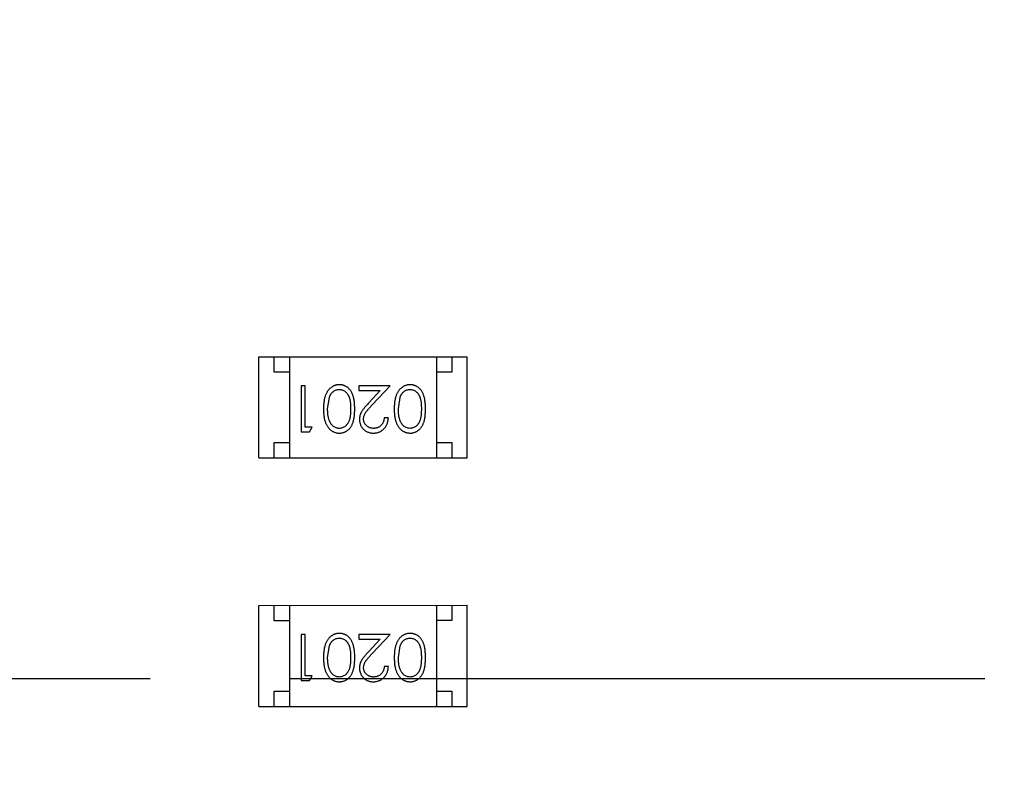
# Model space of a CAD drawing. Header units: millimetres. Extents: x -49 to 165, y -182 to -55.
# Tile 72 of 93: x 134.76 to 137.97, y -126.87 to -124.43. Entities that reach past the tile are written whole.
import ezdxf

# ---------------------------------------------------------------- set-up
doc = ezdxf.new("R2010")
doc.units = ezdxf.units.MM
doc.header["$LTSCALE"] = 1.21
doc.header["$MEASUREMENT"] = 0
doc.header["$PDMODE"] = 3
doc.header["$PDSIZE"] = 0.3125
doc.linetypes.add('CENTER', pattern=[0.6, 0.375, -0.075, 0.075, -0.075])
doc.layers.get('0').update_dxf_attribs({"linetype": 'CONTINUOUS'})
doc.layers.get('DEFPOINTS').update_dxf_attribs({"linetype": 'CONTINUOUS'})
doc.layers.add('Dim', color=3, linetype='CONTINUOUS', lineweight=25)
doc.styles.get("Standard").update_dxf_attribs({"font": 'txt', "width": 0.8})
doc.dimstyles.get("Standard").update_dxf_attribs({"dimtxt": 0.15625, "dimasz": 0.1875, "dimexe": 0.125, "dimexo": 0.0625, "dimgap": 0.09, "dimtad": 0, "dimtih": 1, "dimtoh": 1, "dimzin": 4, "dimdsep": 46, "dimtxsty": 'Standard', "dimblk": '_FILLED', "dimblk1": '_FILLED', "dimblk2": '_FILLED', "dimcen": 0.09, "dimazin": 1, "dimtp": 0.01, "dimtm": 0.01, "dimtfac": 1, "dimtofl": 0, "dimtmove": 0, "dimatfit": 3, "dimldrblk": '_FILLED', "dimfxl": 1, "dimtolj": 1, "dimtzin": 4, "dimarcsym": 0})

# ---------------------------------------------------------------- blocks, each defined once
blk = doc.blocks.new('_FILLED')
at = {"color": 0, "linetype": 'ByBlock'}
blk.add_solid([(0, 0), (-1, 0.1667), (-1, -0.1667)], dxfattribs=at)
blk = doc.blocks.new('*D79')
at = {"layer": 'DEFPOINTS', "color": 0}
for p in [(103.9882, -113.9099), (95.9455, -118.3888), (95.7094, -126.5744), (123.0081, -126.5744), (150.6978, -126.5744)]:
    blk.add_point(p, dxfattribs=at)
at = {"layer": 'Dim', "color": 0, "lineweight": -2}
for p, q in [((103.9361, -113.8752), (99.3703, -110.835)), ((95.6469, -126.5744), (94.6096, -126.5744))]:
    blk.add_line(p, q, dxfattribs=at)
for start, end in [(149.38213, 160.15016), (166.19189, 176.95991)]:
    blk.add_arc((123.0081, -126.5744), 28.2735, start, end, dxfattribs=at)
at = {"layer": 'Dim', "color": 0, "lineweight": -2, "xscale": 1.5, "yscale": 1.5, "zscale": 1.5}
for p, rotation in [((99.4744, -110.9043), 57.86208909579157), ((94.7346, -126.5744), 268.4799565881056)]:
    blk.add_blockref('_FILLED', p, dxfattribs=dict(at, rotation=rotation))
at = {"layer": 'Dim', "color": 0, "insert": (95.9455, -118.3888), "char_height": 1.5, "attachment_point": 5, "rotation": 73.171}
blk.add_mtext('\\A1;34%%d', dxfattribs=at)
blk = doc.blocks.new('*D80')
at = {"layer": 'DEFPOINTS', "color": 0}
for p in [(95.7094, -126.5744), (123.0081, -126.5744), (150.6978, -126.5744), (95.977, -134.8087), (104.0987, -139.2733)]:
    blk.add_point(p, dxfattribs=at)
at = {"layer": 'Dim', "color": 0, "lineweight": -2}
for p, q in [((95.6469, -126.5744), (94.6256, -126.5744)), ((104.0468, -139.3081), (99.4459, -142.398))]:
    blk.add_line(p, q, dxfattribs=at)
for start, end in [(183.04181, 193.91939), (199.96454, 210.84213)]:
    blk.add_arc((123.0081, -126.5744), 28.2575, start, end, dxfattribs=at)
at = {"layer": 'Dim', "color": 0, "lineweight": -2, "xscale": 1.5, "yscale": 1.5, "zscale": 1.5}
for p, rotation in [((94.7506, -126.5744), 91.52090279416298), ((99.5496, -142.3283), 302.3630280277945)]:
    blk.add_blockref('_FILLED', p, dxfattribs=dict(at, rotation=rotation))
at = {"layer": 'Dim', "color": 0, "insert": (95.977, -134.8087), "char_height": 1.5, "attachment_point": 5, "rotation": 286.942}
blk.add_mtext('\\A1;34%%d', dxfattribs=at)

msp = doc.modelspace()

# ---------------------------------------------------------------- linework, layer by layer
at = {"color": 6, "linetype": 'Continuous'}
for p, q in [((135.5397, -125.5246), (136.2197, -125.5246)), ((135.5397, -125.8546), (135.5397, -125.5246)), ((135.5897, -125.5746), (135.5897, -125.5246)), ((135.6397, -125.5246), (135.6397, -125.8546)), ((136.1197, -125.5246), (136.1197, -125.8546)), ((136.1697, -125.5246), (136.1697, -125.5746)), ((136.2197, -125.8546), (136.2197, -125.5246)), ((135.6397, -125.5746), (135.5897, -125.5746)), ((136.1697, -125.5746), (136.1197, -125.5746)), ((135.6913, -125.6199), (135.6779, -125.6199)), ((135.6779, -125.6199), (135.6779, -125.7699)), ((135.6913, -125.7545), (135.6913, -125.6199)), ((135.9683, -125.6199), (135.8663, -125.6199)), ((135.8663, -125.6199), (135.8663, -125.6353)), ((135.9101, -125.682), (135.9683, -125.6199)), ((135.7644, -125.6949), (135.7701, -125.6572)), ((135.8663, -125.6353), (135.9361, -125.6353)), ((135.9361, -125.6353), (135.8986, -125.6753)), ((135.9952, -125.6949), (136.0009, -125.6572)), ((135.7144, -125.7545), (135.6913, -125.7545)), ((135.7056, -125.7699), (135.7144, -125.7545)), ((135.9625, -125.7237), (135.949, -125.7237)), ((135.6779, -125.7699), (135.7056, -125.7699)), ((135.5897, -125.8046), (135.6397, -125.8046)), ((135.5897, -125.8546), (135.5897, -125.8046)), ((136.1197, -125.8046), (136.1697, -125.8046)), ((136.1697, -125.8046), (136.1697, -125.8546)), ((135.5397, -125.8546), (136.2197, -125.8546)), ((135.5397, -126.3354), (136.2197, -126.3353)), ((135.5398, -126.6654), (135.5397, -126.3354)), ((135.5897, -126.3854), (135.5897, -126.3354)), ((135.6397, -126.3354), (135.6398, -126.6654)), ((136.1197, -126.3353), (136.1198, -126.6653)), ((136.1697, -126.3353), (136.1697, -126.3853)), ((136.2198, -126.6653), (136.2197, -126.3353)), ((135.6397, -126.3854), (135.5897, -126.3854)), ((136.1697, -126.3853), (136.1197, -126.3853)), ((135.6914, -126.4306), (135.6779, -126.4306)), ((135.6779, -126.4306), (135.678, -126.5806)), ((135.6914, -126.5653), (135.6914, -126.4306)), ((135.9683, -126.4306), (135.8664, -126.4306)), ((135.8664, -126.4306), (135.8664, -126.446)), ((135.8664, -126.446), (135.9362, -126.446)), ((135.9362, -126.446), (135.8987, -126.4861)), ((135.9102, -126.4927), (135.9683, -126.4306)), ((135.7645, -126.5056), (135.7702, -126.4679)), ((135.9953, -126.5056), (136.0009, -126.4679)), ((135.9626, -126.5345), (135.9491, -126.5345)), ((135.678, -126.5806), (135.7057, -126.5806)), ((135.7145, -126.5652), (135.6914, -126.5653)), ((135.7057, -126.5806), (135.7145, -126.5652)), ((135.5898, -126.6154), (135.6398, -126.6154)), ((135.5898, -126.6654), (135.5898, -126.6154)), ((136.1198, -126.6153), (136.1698, -126.6153)), ((136.1698, -126.6153), (136.1698, -126.6653)), ((135.5398, -126.6654), (136.2198, -126.6653))]:
    msp.add_line(p, q, dxfattribs=at)
at = {"color": 4, "linetype": 'CENTER', "ltscale": 5}
msp.add_line((95.7094, -126.5744), (150.6978, -126.5744), dxfattribs=at)
at = {"color": 7, "linetype": 'Continuous'}
msp.add_arc((123.0081, -126.5744), 24.48, 100.97933, 79.01595, dxfattribs=at)
at = {"color": 6, "linetype": 'Continuous'}
for points, knots in [([(135.8027, -125.616), (135.8015, -125.6161), (135.7992, -125.6161), (135.7956, -125.6165), (135.7922, -125.6172), (135.7889, -125.6181), (135.7856, -125.6193), (135.7824, -125.6208), (135.7793, -125.6225), (135.7763, -125.6245), (135.7734, -125.6268), (135.7707, -125.6293), (135.7681, -125.6321), (135.7657, -125.6351), (135.7634, -125.6384), (135.7614, -125.642), (135.7594, -125.6458), (135.7577, -125.6499), (135.756, -125.6542), (135.7547, -125.659), (135.7535, -125.6641), (135.7526, -125.6695), (135.7519, -125.6754), (135.7513, -125.6815), (135.751, -125.6881), (135.751, -125.6925), (135.751, -125.6948)], [0, 0, 0, 0, 0.033824, 0.067298, 0.10028, 0.133019, 0.165736, 0.198792, 0.232372, 0.266409, 0.301016, 0.336196, 0.371972, 0.408574, 0.446394, 0.485225, 0.525372, 0.567224, 0.611081, 0.65775, 0.70702, 0.759235, 0.814484, 0.873227, 0.934937, 1, 1, 1, 1]), ([(135.8529, -125.6948), (135.8529, -125.6924), (135.8528, -125.6878), (135.8525, -125.681), (135.852, -125.6747), (135.8513, -125.6687), (135.8504, -125.6632), (135.8494, -125.658), (135.848, -125.6533), (135.8465, -125.649), (135.8448, -125.645), (135.843, -125.6413), (135.841, -125.6378), (135.8388, -125.6346), (135.8365, -125.6316), (135.834, -125.6289), (135.8313, -125.6265), (135.8286, -125.6243), (135.8256, -125.6223), (135.8226, -125.6207), (135.8195, -125.6192), (135.8163, -125.6181), (135.8131, -125.6172), (135.8097, -125.6165), (135.8062, -125.6161), (135.8039, -125.6161), (135.8027, -125.616)], [0, 0, 0, 0, 0.068113, 0.132564, 0.193427, 0.250218, 0.303569, 0.353576, 0.400235, 0.443586, 0.484619, 0.524292, 0.56238, 0.599049, 0.63494, 0.669782, 0.704009, 0.737842, 0.771098, 0.803896, 0.836415, 0.868639, 0.900715, 0.933378, 0.966213, 1, 1, 1, 1]), ([(136.0335, -125.616), (136.0323, -125.616), (136.0299, -125.6161), (136.0264, -125.6165), (136.023, -125.6172), (136.0196, -125.6181), (136.0164, -125.6193), (136.0132, -125.6208), (136.0101, -125.6225), (136.0071, -125.6245), (136.0042, -125.6268), (136.0015, -125.6293), (135.9988, -125.6321), (135.9964, -125.6351), (135.9942, -125.6384), (135.9921, -125.642), (135.9902, -125.6458), (135.9884, -125.6498), (135.9868, -125.6542), (135.9855, -125.659), (135.9843, -125.6641), (135.9833, -125.6695), (135.9826, -125.6753), (135.9821, -125.6815), (135.9818, -125.688), (135.9818, -125.6925), (135.9817, -125.6948)], [0, 0, 0, 0, 0.033824, 0.067298, 0.10028, 0.133019, 0.165736, 0.198792, 0.232372, 0.266409, 0.301016, 0.336196, 0.371972, 0.408574, 0.446394, 0.485225, 0.525372, 0.567224, 0.611081, 0.65775, 0.70702, 0.759235, 0.814484, 0.873227, 0.934937, 1, 1, 1, 1]), ([(136.0837, -125.6948), (136.0836, -125.6924), (136.0836, -125.6878), (136.0833, -125.681), (136.0828, -125.6747), (136.0821, -125.6687), (136.0812, -125.6632), (136.0801, -125.658), (136.0788, -125.6533), (136.0773, -125.649), (136.0756, -125.645), (136.0737, -125.6413), (136.0717, -125.6378), (136.0695, -125.6346), (136.0672, -125.6316), (136.0648, -125.6289), (136.0621, -125.6264), (136.0593, -125.6242), (136.0564, -125.6223), (136.0534, -125.6206), (136.0503, -125.6192), (136.0471, -125.6181), (136.0438, -125.6171), (136.0405, -125.6165), (136.037, -125.6161), (136.0347, -125.616), (136.0335, -125.616)], [0, 0, 0, 0, 0.068113, 0.132564, 0.193427, 0.250218, 0.303569, 0.353576, 0.400235, 0.443586, 0.484619, 0.524292, 0.56238, 0.599049, 0.63494, 0.669782, 0.704009, 0.737842, 0.771098, 0.803896, 0.836415, 0.868639, 0.900715, 0.933378, 0.966213, 1, 1, 1, 1]), ([(135.7701, -125.6572), (135.7705, -125.6561), (135.7712, -125.6541), (135.7726, -125.6511), (135.774, -125.6484), (135.7756, -125.6459), (135.7774, -125.6436), (135.7792, -125.6414), (135.7812, -125.6395), (135.7841, -125.6373), (135.7877, -125.6349), (135.7924, -125.6329), (135.7973, -125.6316), (135.8006, -125.6315), (135.8023, -125.6314)], [0, 0, 0, 0, 0.075949, 0.148549, 0.218996, 0.286119, 0.351826, 0.416074, 0.478265, 0.540325, 0.660405, 0.774606, 0.887187, 1, 1, 1, 1]), ([(135.8023, -125.6314), (135.8039, -125.6315), (135.8072, -125.6317), (135.8121, -125.633), (135.8168, -125.635), (135.8206, -125.6374), (135.8235, -125.6397), (135.8255, -125.6416), (135.8274, -125.6438), (135.8292, -125.6461), (135.8308, -125.6486), (135.8323, -125.6513), (135.8336, -125.6542), (135.8349, -125.6573), (135.836, -125.6608), (135.8369, -125.6645), (135.8377, -125.6687), (135.8383, -125.6732), (135.8388, -125.6781), (135.8391, -125.6833), (135.8394, -125.689), (135.8394, -125.6929), (135.8394, -125.6949)], [0, 0, 0, 0, 0.060034, 0.120278, 0.182348, 0.247919, 0.281641, 0.315701, 0.350322, 0.385703, 0.421819, 0.459196, 0.497866, 0.538301, 0.58121, 0.628183, 0.679403, 0.734699, 0.794074, 0.858416, 0.927049, 1, 1, 1, 1]), ([(136.0009, -125.6572), (136.0013, -125.6561), (136.002, -125.6541), (136.0033, -125.6511), (136.0048, -125.6484), (136.0064, -125.6459), (136.0082, -125.6436), (136.01, -125.6414), (136.012, -125.6395), (136.0148, -125.6373), (136.0185, -125.6349), (136.0232, -125.6329), (136.0281, -125.6316), (136.0314, -125.6315), (136.033, -125.6314)], [0, 0, 0, 0, 0.075949, 0.148549, 0.218996, 0.286119, 0.351826, 0.416074, 0.478265, 0.540325, 0.660405, 0.774606, 0.887187, 1, 1, 1, 1]), ([(136.033, -125.6314), (136.0347, -125.6315), (136.038, -125.6317), (136.0429, -125.633), (136.0476, -125.635), (136.0514, -125.6374), (136.0542, -125.6397), (136.0563, -125.6416), (136.0582, -125.6438), (136.06, -125.6461), (136.0616, -125.6486), (136.063, -125.6513), (136.0644, -125.6542), (136.0657, -125.6573), (136.0667, -125.6607), (136.0677, -125.6645), (136.0684, -125.6686), (136.0691, -125.6732), (136.0696, -125.678), (136.0699, -125.6833), (136.0702, -125.689), (136.0702, -125.6929), (136.0702, -125.6949)], [0, 0, 0, 0, 0.060034, 0.120278, 0.182348, 0.247919, 0.281641, 0.315701, 0.350322, 0.385703, 0.421819, 0.459196, 0.497866, 0.538301, 0.58121, 0.628183, 0.679403, 0.734699, 0.794074, 0.858416, 0.927049, 1, 1, 1, 1]), ([(135.8986, -125.6753), (135.8972, -125.6769), (135.8944, -125.6798), (135.8905, -125.6842), (135.8869, -125.6883), (135.8837, -125.6922), (135.8809, -125.6958), (135.8784, -125.6992), (135.8763, -125.7023), (135.874, -125.7062), (135.8716, -125.7109), (135.8697, -125.7168), (135.8685, -125.7229), (135.8683, -125.727), (135.8683, -125.7291)], [0, 0, 0, 0, 0.09953, 0.192079, 0.277712, 0.357454, 0.429648, 0.495771, 0.555538, 0.608657, 0.707578, 0.804328, 0.901298, 1, 1, 1, 1]), ([(135.8817, -125.7279), (135.8818, -125.7263), (135.8819, -125.7231), (135.883, -125.7183), (135.8847, -125.7136), (135.8866, -125.7098), (135.8887, -125.7067), (135.8906, -125.704), (135.8929, -125.7011), (135.8956, -125.6978), (135.8987, -125.6943), (135.9021, -125.6904), (135.906, -125.6863), (135.9087, -125.6834), (135.9101, -125.682)], [0, 0, 0, 0, 0.088014, 0.174976, 0.2638, 0.355443, 0.406413, 0.465519, 0.533076, 0.609353, 0.693899, 0.787171, 0.889197, 1, 1, 1, 1]), ([(135.751, -125.6948), (135.751, -125.6971), (135.751, -125.7016), (135.7513, -125.7082), (135.7519, -125.7144), (135.7526, -125.7202), (135.7536, -125.7257), (135.7547, -125.7308), (135.7562, -125.7356), (135.7577, -125.74), (135.7596, -125.7441), (135.7615, -125.7479), (135.7636, -125.7515), (135.7658, -125.7548), (135.7683, -125.7578), (135.7708, -125.7606), (135.7735, -125.7631), (135.7764, -125.7653), (135.7794, -125.7673), (135.7825, -125.769), (135.7856, -125.7705), (135.7889, -125.7717), (135.7922, -125.7726), (135.7957, -125.7733), (135.7992, -125.7737), (135.8015, -125.7737), (135.8027, -125.7737)], [0, 0, 0, 0, 0.065278, 0.127205, 0.186168, 0.241675, 0.294115, 0.343609, 0.390387, 0.434463, 0.476646, 0.517002, 0.555936, 0.593716, 0.630057, 0.665601, 0.700745, 0.734917, 0.768681, 0.802087, 0.834849, 0.867433, 0.900138, 0.932806, 0.966212, 1, 1, 1, 1]), ([(135.8023, -125.7583), (135.8006, -125.7583), (135.7974, -125.7581), (135.7925, -125.7568), (135.7878, -125.7547), (135.7841, -125.7524), (135.7812, -125.7501), (135.7792, -125.7481), (135.7772, -125.7459), (135.7754, -125.7434), (135.7737, -125.7407), (135.7722, -125.7377), (135.7707, -125.7345), (135.7694, -125.7311), (135.7683, -125.7274), (135.7672, -125.7235), (135.7664, -125.7194), (135.7656, -125.715), (135.7651, -125.7103), (135.7647, -125.7054), (135.7645, -125.7002), (135.7644, -125.6967), (135.7644, -125.6949)], [0, 0, 0, 0, 0.059689, 0.119507, 0.181075, 0.246162, 0.279894, 0.314468, 0.350403, 0.387474, 0.426147, 0.466624, 0.508745, 0.553328, 0.600058, 0.649177, 0.700552, 0.754894, 0.811825, 0.871514, 0.934319, 1, 1, 1, 1]), ([(135.8394, -125.6949), (135.8394, -125.6969), (135.8394, -125.7008), (135.8391, -125.7065), (135.8388, -125.7117), (135.8383, -125.7166), (135.8377, -125.7212), (135.8369, -125.7253), (135.836, -125.7291), (135.8349, -125.7325), (135.8336, -125.7356), (135.8323, -125.7385), (135.8308, -125.7412), (135.8291, -125.7437), (135.8274, -125.746), (135.8255, -125.7482), (135.8235, -125.7501), (135.8206, -125.7524), (135.8169, -125.7547), (135.8122, -125.7569), (135.8073, -125.7581), (135.8039, -125.7583), (135.8023, -125.7583)], [0, 0, 0, 0, 0.073302, 0.142286, 0.206253, 0.266017, 0.321612, 0.372532, 0.419497, 0.462398, 0.502825, 0.541489, 0.579034, 0.615143, 0.650298, 0.684912, 0.718701, 0.752189, 0.817245, 0.879117, 0.939613, 1, 1, 1, 1]), ([(135.8027, -125.7737), (135.8039, -125.7737), (135.8063, -125.7737), (135.8097, -125.7733), (135.8131, -125.7726), (135.8164, -125.7717), (135.8196, -125.7705), (135.8227, -125.769), (135.8257, -125.7673), (135.8287, -125.7654), (135.8315, -125.7632), (135.8342, -125.7607), (135.8366, -125.758), (135.839, -125.755), (135.8411, -125.7518), (135.8431, -125.7484), (135.845, -125.7447), (135.8466, -125.7407), (135.8481, -125.7364), (135.8494, -125.7317), (135.8505, -125.7266), (135.8513, -125.721), (135.852, -125.7151), (135.8525, -125.7087), (135.8528, -125.7019), (135.8529, -125.6972), (135.8529, -125.6948)], [0, 0, 0, 0, 0.033742, 0.066533, 0.099153, 0.13154, 0.164087, 0.196563, 0.229707, 0.263315, 0.297504, 0.331686, 0.366482, 0.4021, 0.438958, 0.476748, 0.515985, 0.556589, 0.599519, 0.645765, 0.695487, 0.748721, 0.805687, 0.866754, 0.931405, 1, 1, 1, 1]), ([(135.9817, -125.6948), (135.9818, -125.6971), (135.9818, -125.7016), (135.9821, -125.7082), (135.9826, -125.7144), (135.9834, -125.7202), (135.9843, -125.7257), (135.9855, -125.7308), (135.9869, -125.7356), (135.9885, -125.74), (135.9903, -125.7441), (135.9922, -125.7479), (135.9944, -125.7515), (135.9966, -125.7548), (135.999, -125.7578), (136.0016, -125.7606), (136.0043, -125.7631), (136.0072, -125.7653), (136.0102, -125.7673), (136.0132, -125.769), (136.0164, -125.7705), (136.0197, -125.7716), (136.023, -125.7726), (136.0264, -125.7732), (136.0299, -125.7736), (136.0323, -125.7737), (136.0335, -125.7737)], [0, 0, 0, 0, 0.065278, 0.127205, 0.186168, 0.241675, 0.294115, 0.343609, 0.390387, 0.434463, 0.476646, 0.517002, 0.555936, 0.593716, 0.630057, 0.665601, 0.700745, 0.734917, 0.768681, 0.802087, 0.834849, 0.867433, 0.900138, 0.932806, 0.966212, 1, 1, 1, 1]), ([(136.0331, -125.7583), (136.0314, -125.7582), (136.0281, -125.7581), (136.0233, -125.7568), (136.0186, -125.7547), (136.0149, -125.7523), (136.012, -125.7501), (136.01, -125.748), (136.008, -125.7458), (136.0062, -125.7433), (136.0045, -125.7406), (136.003, -125.7377), (136.0015, -125.7345), (136.0002, -125.7311), (135.999, -125.7274), (135.9979, -125.7235), (135.9971, -125.7193), (135.9964, -125.7149), (135.9959, -125.7103), (135.9954, -125.7054), (135.9953, -125.7002), (135.9952, -125.6967), (135.9952, -125.6949)], [0, 0, 0, 0, 0.059689, 0.119507, 0.181075, 0.246162, 0.279894, 0.314468, 0.350403, 0.387474, 0.426147, 0.466624, 0.508745, 0.553328, 0.600058, 0.649177, 0.700552, 0.754894, 0.811825, 0.871514, 0.934319, 1, 1, 1, 1]), ([(136.0702, -125.6949), (136.0702, -125.6969), (136.0702, -125.7008), (136.0699, -125.7064), (136.0696, -125.7117), (136.0691, -125.7166), (136.0685, -125.7212), (136.0676, -125.7253), (136.0667, -125.7291), (136.0656, -125.7325), (136.0644, -125.7356), (136.063, -125.7385), (136.0615, -125.7412), (136.0599, -125.7437), (136.0582, -125.746), (136.0563, -125.7481), (136.0542, -125.7501), (136.0514, -125.7523), (136.0476, -125.7547), (136.0429, -125.7568), (136.038, -125.7581), (136.0347, -125.7582), (136.0331, -125.7583)], [0, 0, 0, 0, 0.073302, 0.142286, 0.206253, 0.266017, 0.321612, 0.372532, 0.419497, 0.462398, 0.502825, 0.541489, 0.579034, 0.615143, 0.650298, 0.684912, 0.718701, 0.752189, 0.817245, 0.879117, 0.939613, 1, 1, 1, 1]), ([(136.0335, -125.7737), (136.0347, -125.7737), (136.037, -125.7737), (136.0405, -125.7732), (136.0438, -125.7726), (136.0471, -125.7716), (136.0504, -125.7705), (136.0535, -125.769), (136.0565, -125.7673), (136.0595, -125.7654), (136.0623, -125.7631), (136.0649, -125.7607), (136.0674, -125.758), (136.0697, -125.755), (136.0719, -125.7518), (136.0739, -125.7484), (136.0757, -125.7447), (136.0774, -125.7407), (136.0789, -125.7364), (136.0801, -125.7317), (136.0813, -125.7266), (136.0821, -125.721), (136.0828, -125.7151), (136.0833, -125.7087), (136.0836, -125.7019), (136.0836, -125.6972), (136.0837, -125.6948)], [0, 0, 0, 0, 0.033742, 0.066533, 0.099153, 0.13154, 0.164087, 0.196563, 0.229707, 0.263315, 0.297504, 0.331686, 0.366482, 0.4021, 0.438958, 0.476748, 0.515985, 0.556589, 0.599519, 0.645765, 0.695487, 0.748721, 0.805687, 0.866754, 0.931405, 1, 1, 1, 1]), ([(135.8683, -125.7291), (135.8683, -125.7306), (135.8684, -125.7335), (135.869, -125.7378), (135.87, -125.742), (135.8713, -125.746), (135.8731, -125.7499), (135.8753, -125.7536), (135.8778, -125.7571), (135.8808, -125.7605), (135.884, -125.7636), (135.8875, -125.7663), (135.8913, -125.7686), (135.8952, -125.7705), (135.8995, -125.7719), (135.904, -125.773), (135.9087, -125.7736), (135.9119, -125.7737), (135.9136, -125.7737)], [0, 0, 0, 0, 0.06271, 0.123347, 0.183401, 0.242828, 0.302097, 0.36242, 0.423725, 0.487032, 0.550491, 0.612709, 0.674265, 0.73617, 0.799211, 0.863483, 0.930525, 1, 1, 1, 1]), ([(135.9143, -125.7583), (135.9132, -125.7583), (135.9109, -125.7582), (135.9077, -125.7578), (135.9046, -125.7571), (135.9017, -125.7561), (135.8988, -125.7549), (135.8961, -125.7533), (135.8936, -125.7515), (135.8911, -125.7494), (135.8889, -125.7471), (135.887, -125.7447), (135.8854, -125.7422), (135.884, -125.7395), (135.883, -125.7368), (135.8823, -125.7339), (135.8818, -125.731), (135.8818, -125.729), (135.8817, -125.7279)], [0, 0, 0, 0, 0.068027, 0.133505, 0.19695, 0.26027, 0.322741, 0.384982, 0.448465, 0.513424, 0.578224, 0.640011, 0.700094, 0.760067, 0.819012, 0.877878, 0.938035, 1, 1, 1, 1]), ([(135.9136, -125.7737), (135.9153, -125.7737), (135.9186, -125.7736), (135.9234, -125.7729), (135.928, -125.7718), (135.9324, -125.7703), (135.9366, -125.7683), (135.9407, -125.7659), (135.9445, -125.763), (135.948, -125.7597), (135.9513, -125.7561), (135.9542, -125.7522), (135.9566, -125.748), (135.9586, -125.7436), (135.9603, -125.739), (135.9614, -125.7341), (135.9622, -125.729), (135.9624, -125.7255), (135.9625, -125.7237)], [0, 0, 0, 0, 0.06445, 0.126725, 0.187421, 0.247417, 0.306749, 0.366595, 0.427749, 0.490235, 0.553031, 0.614805, 0.676505, 0.738096, 0.801021, 0.864897, 0.931209, 1, 1, 1, 1]), ([(135.949, -125.7237), (135.9489, -125.7251), (135.9487, -125.7277), (135.9479, -125.7314), (135.947, -125.735), (135.9457, -125.7383), (135.9442, -125.7414), (135.9425, -125.7443), (135.9405, -125.7469), (135.9382, -125.7493), (135.9358, -125.7514), (135.9332, -125.7533), (135.9304, -125.7548), (135.9274, -125.7561), (135.9244, -125.7571), (135.9211, -125.7578), (135.9178, -125.7582), (135.9154, -125.7583), (135.9143, -125.7583)], [0, 0, 0, 0, 0.073648, 0.143686, 0.210962, 0.275557, 0.338064, 0.399311, 0.4594, 0.51934, 0.579024, 0.637809, 0.695959, 0.754122, 0.813113, 0.873453, 0.935561, 1, 1, 1, 1]), ([(135.8028, -126.4268), (135.8016, -126.4268), (135.7992, -126.4268), (135.7957, -126.4273), (135.7923, -126.4279), (135.7889, -126.4289), (135.7857, -126.4301), (135.7825, -126.4315), (135.7794, -126.4333), (135.7764, -126.4353), (135.7735, -126.4375), (135.7707, -126.4401), (135.7681, -126.4428), (135.7657, -126.4459), (135.7635, -126.4492), (135.7614, -126.4527), (135.7595, -126.4565), (135.7577, -126.4606), (135.7561, -126.465), (135.7548, -126.4697), (135.7536, -126.4748), (135.7526, -126.4803), (135.7519, -126.4861), (135.7514, -126.4923), (135.7511, -126.4988), (135.7511, -126.5033), (135.751, -126.5056)], [0, 0, 0, 0, 0.033824, 0.067298, 0.10028, 0.133019, 0.165736, 0.198792, 0.232372, 0.266409, 0.301016, 0.336196, 0.371972, 0.408574, 0.446394, 0.485225, 0.525372, 0.567224, 0.611081, 0.65775, 0.70702, 0.759235, 0.814484, 0.873227, 0.934937, 1, 1, 1, 1]), ([(135.8529, -126.5056), (135.8529, -126.5032), (135.8529, -126.4985), (135.8526, -126.4918), (135.8521, -126.4854), (135.8514, -126.4795), (135.8505, -126.4739), (135.8494, -126.4688), (135.8481, -126.4641), (135.8466, -126.4597), (135.8449, -126.4557), (135.843, -126.452), (135.841, -126.4485), (135.8388, -126.4453), (135.8365, -126.4424), (135.8341, -126.4396), (135.8314, -126.4372), (135.8286, -126.435), (135.8257, -126.4331), (135.8227, -126.4314), (135.8196, -126.4299), (135.8164, -126.4288), (135.8131, -126.4279), (135.8098, -126.4272), (135.8063, -126.4268), (135.804, -126.4268), (135.8028, -126.4268)], [0, 0, 0, 0, 0.068113, 0.132564, 0.193427, 0.250218, 0.303569, 0.353576, 0.400235, 0.443586, 0.484619, 0.524292, 0.56238, 0.599049, 0.63494, 0.669782, 0.704009, 0.737842, 0.771098, 0.803896, 0.836415, 0.868639, 0.900715, 0.933378, 0.966213, 1, 1, 1, 1]), ([(136.0336, -126.4268), (136.0324, -126.4268), (136.03, -126.4268), (136.0265, -126.4273), (136.023, -126.4279), (136.0197, -126.4288), (136.0164, -126.4301), (136.0132, -126.4315), (136.0102, -126.4333), (136.0071, -126.4352), (136.0042, -126.4375), (136.0015, -126.44), (135.9989, -126.4428), (135.9965, -126.4459), (135.9943, -126.4492), (135.9922, -126.4527), (135.9903, -126.4565), (135.9885, -126.4606), (135.9869, -126.465), (135.9855, -126.4697), (135.9844, -126.4748), (135.9834, -126.4803), (135.9827, -126.4861), (135.9822, -126.4923), (135.9819, -126.4988), (135.9818, -126.5033), (135.9818, -126.5056)], [0, 0, 0, 0, 0.033824, 0.067298, 0.10028, 0.133019, 0.165736, 0.198792, 0.232372, 0.266409, 0.301016, 0.336196, 0.371972, 0.408574, 0.446394, 0.485225, 0.525372, 0.567224, 0.611081, 0.65775, 0.70702, 0.759235, 0.814484, 0.873227, 0.934937, 1, 1, 1, 1]), ([(136.0837, -126.5055), (136.0837, -126.5032), (136.0837, -126.4985), (136.0834, -126.4918), (136.0829, -126.4854), (136.0821, -126.4795), (136.0812, -126.4739), (136.0802, -126.4688), (136.0789, -126.4641), (136.0774, -126.4597), (136.0757, -126.4557), (136.0738, -126.452), (136.0718, -126.4485), (136.0696, -126.4453), (136.0673, -126.4424), (136.0648, -126.4396), (136.0622, -126.4372), (136.0594, -126.435), (136.0565, -126.4331), (136.0534, -126.4314), (136.0504, -126.4299), (136.0472, -126.4288), (136.0439, -126.4279), (136.0405, -126.4272), (136.0371, -126.4268), (136.0347, -126.4268), (136.0336, -126.4268)], [0, 0, 0, 0, 0.068113, 0.132564, 0.193427, 0.250218, 0.303569, 0.353576, 0.400235, 0.443586, 0.484619, 0.524292, 0.56238, 0.599049, 0.63494, 0.669782, 0.704009, 0.737842, 0.771098, 0.803896, 0.836415, 0.868639, 0.900715, 0.933378, 0.966213, 1, 1, 1, 1]), ([(135.7702, -126.4679), (135.7705, -126.4669), (135.7713, -126.4648), (135.7726, -126.4619), (135.7741, -126.4592), (135.7757, -126.4566), (135.7775, -126.4543), (135.7793, -126.4522), (135.7813, -126.4503), (135.7841, -126.448), (135.7878, -126.4457), (135.7925, -126.4437), (135.7974, -126.4424), (135.8007, -126.4422), (135.8023, -126.4422)], [0, 0, 0, 0, 0.075949, 0.148549, 0.218996, 0.286119, 0.351826, 0.416074, 0.478265, 0.540325, 0.660405, 0.774606, 0.887187, 1, 1, 1, 1]), ([(135.8023, -126.4422), (135.804, -126.4422), (135.8073, -126.4424), (135.8122, -126.4437), (135.8169, -126.4458), (135.8207, -126.4482), (135.8235, -126.4505), (135.8256, -126.4524), (135.8275, -126.4545), (135.8292, -126.4569), (135.8309, -126.4594), (135.8323, -126.4621), (135.8337, -126.465), (135.8349, -126.4681), (135.836, -126.4715), (135.837, -126.4753), (135.8377, -126.4794), (135.8384, -126.4839), (135.8389, -126.4888), (135.8392, -126.4941), (135.8395, -126.4997), (135.8395, -126.5036), (135.8395, -126.5056)], [0, 0, 0, 0, 0.060034, 0.120278, 0.182348, 0.247919, 0.281641, 0.315701, 0.350322, 0.385703, 0.421819, 0.459196, 0.497866, 0.538301, 0.58121, 0.628183, 0.679403, 0.734699, 0.794074, 0.858416, 0.927049, 1, 1, 1, 1]), ([(136.0009, -126.4679), (136.0013, -126.4669), (136.0021, -126.4648), (136.0034, -126.4619), (136.0049, -126.4592), (136.0065, -126.4566), (136.0082, -126.4543), (136.0101, -126.4522), (136.0121, -126.4503), (136.0149, -126.448), (136.0186, -126.4457), (136.0233, -126.4437), (136.0281, -126.4424), (136.0314, -126.4422), (136.0331, -126.4421)], [0, 0, 0, 0, 0.075949, 0.148549, 0.218996, 0.286119, 0.351826, 0.416074, 0.478265, 0.540325, 0.660405, 0.774606, 0.887187, 1, 1, 1, 1]), ([(136.0331, -126.4421), (136.0348, -126.4422), (136.0381, -126.4424), (136.0429, -126.4437), (136.0477, -126.4458), (136.0514, -126.4481), (136.0543, -126.4505), (136.0564, -126.4524), (136.0582, -126.4545), (136.06, -126.4568), (136.0617, -126.4593), (136.0631, -126.4621), (136.0645, -126.465), (136.0657, -126.4681), (136.0668, -126.4715), (136.0677, -126.4752), (136.0685, -126.4794), (136.0692, -126.4839), (136.0696, -126.4888), (136.07, -126.4941), (136.0702, -126.4997), (136.0702, -126.5036), (136.0703, -126.5056)], [0, 0, 0, 0, 0.060034, 0.120278, 0.182348, 0.247919, 0.281641, 0.315701, 0.350322, 0.385703, 0.421819, 0.459196, 0.497866, 0.538301, 0.58121, 0.628183, 0.679403, 0.734699, 0.794074, 0.858416, 0.927049, 1, 1, 1, 1]), ([(135.8987, -126.4861), (135.8972, -126.4876), (135.8945, -126.4906), (135.8905, -126.4949), (135.887, -126.4991), (135.8838, -126.5029), (135.8809, -126.5066), (135.8785, -126.5099), (135.8763, -126.5131), (135.874, -126.5169), (135.8717, -126.5217), (135.8698, -126.5276), (135.8685, -126.5336), (135.8684, -126.5378), (135.8683, -126.5399)], [0, 0, 0, 0, 0.09953, 0.192079, 0.277712, 0.357454, 0.429648, 0.495771, 0.555538, 0.608657, 0.707578, 0.804328, 0.901298, 1, 1, 1, 1]), ([(135.8818, -126.5387), (135.8819, -126.537), (135.882, -126.5338), (135.883, -126.529), (135.8847, -126.5244), (135.8867, -126.5206), (135.8887, -126.5174), (135.8906, -126.5148), (135.893, -126.5118), (135.8956, -126.5085), (135.8987, -126.505), (135.9022, -126.5012), (135.906, -126.497), (135.9087, -126.4942), (135.9102, -126.4927)], [0, 0, 0, 0, 0.088014, 0.174976, 0.2638, 0.355443, 0.406413, 0.465519, 0.533076, 0.609353, 0.693899, 0.787171, 0.889197, 1, 1, 1, 1]), ([(135.751, -126.5056), (135.7511, -126.5079), (135.7511, -126.5124), (135.7514, -126.5189), (135.7519, -126.5251), (135.7527, -126.531), (135.7536, -126.5365), (135.7548, -126.5416), (135.7562, -126.5463), (135.7578, -126.5508), (135.7596, -126.5548), (135.7615, -126.5587), (135.7637, -126.5622), (135.7659, -126.5655), (135.7683, -126.5686), (135.7709, -126.5713), (135.7736, -126.5739), (135.7765, -126.5761), (135.7794, -126.5781), (135.7825, -126.5798), (135.7857, -126.5812), (135.789, -126.5824), (135.7923, -126.5833), (135.7957, -126.584), (135.7992, -126.5844), (135.8016, -126.5845), (135.8028, -126.5845)], [0, 0, 0, 0, 0.065278, 0.127205, 0.186168, 0.241675, 0.294115, 0.343609, 0.390387, 0.434463, 0.476646, 0.517002, 0.555936, 0.593716, 0.630057, 0.665601, 0.700745, 0.734917, 0.768681, 0.802087, 0.834849, 0.867433, 0.900138, 0.932806, 0.966212, 1, 1, 1, 1]), ([(135.8024, -126.5691), (135.8007, -126.569), (135.7974, -126.5688), (135.7926, -126.5676), (135.7879, -126.5654), (135.7842, -126.5631), (135.7813, -126.5608), (135.7793, -126.5588), (135.7773, -126.5566), (135.7755, -126.5541), (135.7738, -126.5514), (135.7723, -126.5485), (135.7708, -126.5453), (135.7695, -126.5419), (135.7683, -126.5382), (135.7672, -126.5343), (135.7664, -126.5301), (135.7657, -126.5257), (135.7652, -126.521), (135.7647, -126.5161), (135.7646, -126.511), (135.7645, -126.5074), (135.7645, -126.5056)], [0, 0, 0, 0, 0.059689, 0.119507, 0.181075, 0.246162, 0.279894, 0.314468, 0.350403, 0.387474, 0.426147, 0.466624, 0.508745, 0.553328, 0.600058, 0.649177, 0.700552, 0.754894, 0.811825, 0.871514, 0.934319, 1, 1, 1, 1]), ([(135.8395, -126.5056), (135.8395, -126.5076), (135.8395, -126.5115), (135.8392, -126.5172), (135.8389, -126.5225), (135.8383, -126.5274), (135.8378, -126.5319), (135.8369, -126.5361), (135.836, -126.5398), (135.8349, -126.5432), (135.8337, -126.5463), (135.8323, -126.5492), (135.8308, -126.5519), (135.8292, -126.5544), (135.8275, -126.5568), (135.8256, -126.5589), (135.8235, -126.5609), (135.8207, -126.5631), (135.8169, -126.5655), (135.8122, -126.5676), (135.8073, -126.5688), (135.804, -126.569), (135.8024, -126.5691)], [0, 0, 0, 0, 0.073302, 0.142286, 0.206253, 0.266017, 0.321612, 0.372532, 0.419497, 0.462398, 0.502825, 0.541489, 0.579034, 0.615143, 0.650298, 0.684912, 0.718701, 0.752189, 0.817245, 0.879117, 0.939613, 1, 1, 1, 1]), ([(135.8028, -126.5845), (135.804, -126.5845), (135.8063, -126.5844), (135.8098, -126.584), (135.8131, -126.5834), (135.8164, -126.5824), (135.8196, -126.5812), (135.8228, -126.5798), (135.8258, -126.5781), (135.8288, -126.5761), (135.8316, -126.5739), (135.8342, -126.5715), (135.8367, -126.5687), (135.839, -126.5658), (135.8412, -126.5626), (135.8432, -126.5591), (135.845, -126.5554), (135.8467, -126.5514), (135.8482, -126.5471), (135.8494, -126.5424), (135.8506, -126.5373), (135.8514, -126.5318), (135.8521, -126.5258), (135.8526, -126.5194), (135.8529, -126.5126), (135.8529, -126.508), (135.8529, -126.5056)], [0, 0, 0, 0, 0.033742, 0.066533, 0.099153, 0.13154, 0.164087, 0.196563, 0.229707, 0.263315, 0.297504, 0.331686, 0.366482, 0.4021, 0.438958, 0.476748, 0.515985, 0.556589, 0.599519, 0.645765, 0.695487, 0.748721, 0.805687, 0.866754, 0.931405, 1, 1, 1, 1]), ([(135.9818, -126.5056), (135.9818, -126.5079), (135.9819, -126.5123), (135.9822, -126.5189), (135.9827, -126.5251), (135.9834, -126.531), (135.9844, -126.5364), (135.9856, -126.5416), (135.987, -126.5463), (135.9886, -126.5507), (135.9904, -126.5548), (135.9923, -126.5587), (135.9944, -126.5622), (135.9967, -126.5655), (135.9991, -126.5685), (136.0016, -126.5713), (136.0044, -126.5738), (136.0072, -126.5761), (136.0102, -126.5781), (136.0133, -126.5798), (136.0165, -126.5812), (136.0197, -126.5824), (136.0231, -126.5833), (136.0265, -126.584), (136.03, -126.5844), (136.0324, -126.5844), (136.0336, -126.5845)], [0, 0, 0, 0, 0.065278, 0.127205, 0.186168, 0.241675, 0.294115, 0.343609, 0.390387, 0.434463, 0.476646, 0.517002, 0.555936, 0.593716, 0.630057, 0.665601, 0.700745, 0.734917, 0.768681, 0.802087, 0.834849, 0.867433, 0.900138, 0.932806, 0.966212, 1, 1, 1, 1]), ([(136.0331, -126.5691), (136.0315, -126.569), (136.0282, -126.5688), (136.0233, -126.5676), (136.0187, -126.5654), (136.0149, -126.5631), (136.0121, -126.5608), (136.01, -126.5588), (136.0081, -126.5566), (136.0063, -126.5541), (136.0046, -126.5514), (136.003, -126.5484), (136.0016, -126.5453), (136.0002, -126.5418), (135.9991, -126.5382), (135.998, -126.5343), (135.9972, -126.5301), (135.9965, -126.5257), (135.996, -126.521), (135.9955, -126.5161), (135.9953, -126.5109), (135.9953, -126.5074), (135.9953, -126.5056)], [0, 0, 0, 0, 0.059689, 0.119507, 0.181075, 0.246162, 0.279894, 0.314468, 0.350403, 0.387474, 0.426147, 0.466624, 0.508745, 0.553328, 0.600058, 0.649177, 0.700552, 0.754894, 0.811825, 0.871514, 0.934319, 1, 1, 1, 1]), ([(136.0703, -126.5056), (136.0702, -126.5076), (136.0702, -126.5115), (136.07, -126.5172), (136.0696, -126.5225), (136.0691, -126.5274), (136.0685, -126.5319), (136.0677, -126.536), (136.0668, -126.5398), (136.0657, -126.5432), (136.0644, -126.5463), (136.0631, -126.5492), (136.0616, -126.5519), (136.06, -126.5544), (136.0582, -126.5568), (136.0563, -126.5589), (136.0543, -126.5608), (136.0514, -126.5631), (136.0477, -126.5654), (136.043, -126.5676), (136.0381, -126.5688), (136.0348, -126.569), (136.0331, -126.5691)], [0, 0, 0, 0, 0.073302, 0.142286, 0.206253, 0.266017, 0.321612, 0.372532, 0.419497, 0.462398, 0.502825, 0.541489, 0.579034, 0.615143, 0.650298, 0.684912, 0.718701, 0.752189, 0.817245, 0.879117, 0.939613, 1, 1, 1, 1]), ([(136.0336, -126.5845), (136.0348, -126.5844), (136.0371, -126.5844), (136.0405, -126.584), (136.0439, -126.5833), (136.0472, -126.5824), (136.0504, -126.5812), (136.0535, -126.5798), (136.0566, -126.578), (136.0595, -126.5761), (136.0623, -126.5739), (136.065, -126.5714), (136.0675, -126.5687), (136.0698, -126.5658), (136.0719, -126.5625), (136.074, -126.5591), (136.0758, -126.5554), (136.0775, -126.5514), (136.0789, -126.5471), (136.0802, -126.5424), (136.0813, -126.5373), (136.0822, -126.5318), (136.0829, -126.5258), (136.0834, -126.5194), (136.0837, -126.5126), (136.0837, -126.5079), (136.0837, -126.5055)], [0, 0, 0, 0, 0.033742, 0.066533, 0.099153, 0.13154, 0.164087, 0.196563, 0.229707, 0.263315, 0.297504, 0.331686, 0.366482, 0.4021, 0.438958, 0.476748, 0.515985, 0.556589, 0.599519, 0.645765, 0.695487, 0.748721, 0.805687, 0.866754, 0.931405, 1, 1, 1, 1]), ([(135.8683, -126.5399), (135.8684, -126.5414), (135.8685, -126.5443), (135.869, -126.5486), (135.87, -126.5527), (135.8714, -126.5568), (135.8732, -126.5606), (135.8754, -126.5643), (135.8779, -126.5679), (135.8808, -126.5712), (135.884, -126.5744), (135.8876, -126.577), (135.8913, -126.5793), (135.8953, -126.5813), (135.8996, -126.5827), (135.9041, -126.5837), (135.9088, -126.5844), (135.912, -126.5844), (135.9136, -126.5845)], [0, 0, 0, 0, 0.06271, 0.123347, 0.183401, 0.242828, 0.302097, 0.36242, 0.423725, 0.487032, 0.550491, 0.612709, 0.674265, 0.73617, 0.799211, 0.863483, 0.930525, 1, 1, 1, 1]), ([(135.9143, -126.5691), (135.9132, -126.5691), (135.911, -126.569), (135.9078, -126.5686), (135.9047, -126.5679), (135.9017, -126.5669), (135.8989, -126.5656), (135.8962, -126.5641), (135.8936, -126.5622), (135.8912, -126.5601), (135.889, -126.5579), (135.8871, -126.5554), (135.8854, -126.5529), (135.8841, -126.5503), (135.8831, -126.5475), (135.8824, -126.5447), (135.8819, -126.5417), (135.8818, -126.5397), (135.8818, -126.5387)], [0, 0, 0, 0, 0.068027, 0.133505, 0.19695, 0.26027, 0.322741, 0.384982, 0.448465, 0.513424, 0.578224, 0.640011, 0.700094, 0.760067, 0.819012, 0.877878, 0.938035, 1, 1, 1, 1]), ([(135.9136, -126.5845), (135.9153, -126.5844), (135.9186, -126.5844), (135.9235, -126.5837), (135.9281, -126.5826), (135.9325, -126.581), (135.9367, -126.579), (135.9407, -126.5766), (135.9446, -126.5738), (135.9481, -126.5704), (135.9514, -126.5668), (135.9543, -126.5629), (135.9567, -126.5588), (135.9587, -126.5544), (135.9603, -126.5498), (135.9615, -126.5449), (135.9623, -126.5398), (135.9625, -126.5362), (135.9626, -126.5345)], [0, 0, 0, 0, 0.06445, 0.126725, 0.187421, 0.247417, 0.306749, 0.366595, 0.427749, 0.490235, 0.553031, 0.614805, 0.676505, 0.738096, 0.801021, 0.864897, 0.931209, 1, 1, 1, 1]), ([(135.9491, -126.5345), (135.949, -126.5358), (135.9487, -126.5384), (135.948, -126.5422), (135.947, -126.5457), (135.9458, -126.5491), (135.9443, -126.5521), (135.9426, -126.555), (135.9406, -126.5576), (135.9383, -126.56), (135.9358, -126.5621), (135.9332, -126.564), (135.9304, -126.5656), (135.9275, -126.5668), (135.9244, -126.5678), (135.9212, -126.5686), (135.9178, -126.569), (135.9155, -126.569), (135.9143, -126.5691)], [0, 0, 0, 0, 0.073648, 0.143686, 0.210962, 0.275557, 0.338064, 0.399311, 0.4594, 0.51934, 0.579024, 0.637809, 0.695959, 0.754122, 0.813113, 0.873453, 0.935561, 1, 1, 1, 1])]:
    msp.add_open_spline(points, degree=3, knots=knots, dxfattribs=at)

# ---------------------------------------------------------------- dimensions: what is measured, and where the dimension line sits
at = {"layer": 'Dim'}
for base, line1, picture, middle in [((95.9455, -118.3888), ((123.0081, -126.5744), (103.9882, -113.9099)), '*D79', (95.9455, -118.3888)), ((95.977, -134.8087), ((123.0081, -126.5744), (104.0987, -139.2733)), '*D80', (95.977, -134.8087))]:
    dim = msp.add_angular_dim_2l(base=base, line1=line1, line2=((95.7094, -126.5744), (150.6978, -126.5744)), dimstyle='Standard', override={"dimtxt": 1.5, "dimasz": 1.5, "dimtih": 0, "dimtoh": 0, "dimzin": 0, "dimcen": 0.198, "dimadec": 0, "dimazin": 0, "dimtp": 0, "dimtm": 0, "dimtdec": 4, "dimtzin": 0, "dimarcsym": 1}, dxfattribs=at)
    dim.commit()
    dim.dimension.update_dxf_attribs({"geometry": picture, "text_midpoint": middle})

doc.saveas('drawing.dxf')
